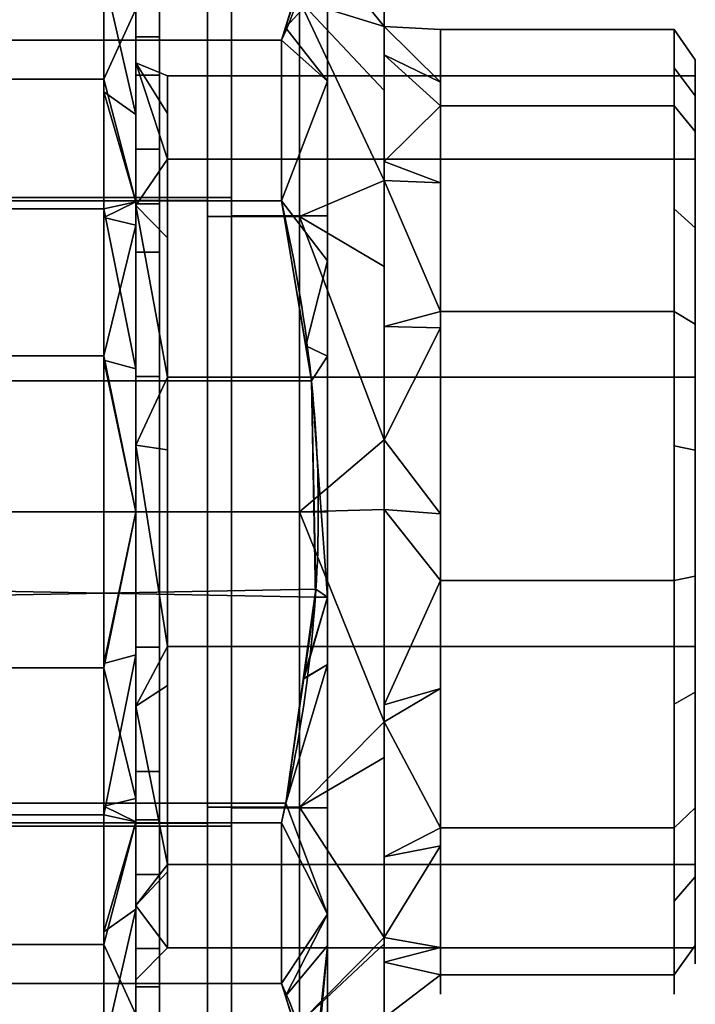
# Model space of a CAD drawing. Header units: millimetres. Extents: x -115 to 115, y -168 to 68.
# Tile 177 of 182: x 73 to 115, y -31 to 31. Entities that reach past the tile are written whole.
import ezdxf

# ---------------------------------------------------------------- set-up
doc = ezdxf.new("R2010")
doc.units = ezdxf.units.MM
for name, color, linetype, true_color in [('100', 7, 'Continuous', 0xffffff), ('102', 7, 'Continuous', 0xffffff), ('103', 7, 'Continuous', 0xffffff)]:
    doc.layers.add(name, color=color, linetype=linetype, true_color=true_color)

msp = doc.modelspace()

# ---------------------------------------------------------------- linework, layer by layer
at = {"layer": '100', "color": 163, "linetype": 'Continuous', "extrusion": (-1, 0, 0)}
msp.add_circle((0, 0, -78), 40.767, dxfattribs=at)
at = {"layer": '100', "color": 163, "linetype": 'Continuous', "extrusion": (1, 0, 0)}
msp.add_circle((0, 0, 80), 38.767, dxfattribs=at)
at = {"layer": '100', "color": 163, "linetype": 'Continuous'}
for points in [[(80, -19.383, 33.573), (80, 38.767), (80, 33.573, 19.383)], [(80, -19.383, 33.573), (80, 33.573, -19.383), (80, 38.767)], [(78, 38.118, 14.456), (67, 38.118, 14.456), (67, 27.034, 30.515), (78, 27.034, 30.515)], [(78, 18.945, -36.097), (67, 18.945, -36.097), (67, 33.551, -23.158), (78, 33.551, -23.158)], [(78, 33.551, -23.158), (80, 33.573, -19.383), (80, 24.823, -28.133)], [(80, 24.823, -28.133), (78, 26.248, -29.628), (78, 33.551, -23.158)], [(80, -19.383, 33.573), (80, 19.383, -33.573), (80, 33.573, -19.383)], [(80, 33.573, 19.383), (80, 19.383, 33.573), (80, 0, 38.767), (80, -19.383, 33.573)], [(80, 31.42, 21.537), (78, 32.576, 22.485), (78, 27.034, 30.515)], [(80, 19.383, 33.573), (80, 31.42, 21.537), (78, 27.034, 30.515)], [(78, 27.034, 30.515), (67, 27.034, 30.515), (67, 9.756, 39.582), (78, 9.756, 39.582)], [(78, 27.034, 30.515), (78, 18.395, 35.048), (80, 19.383, 33.573)], [(78, 26.248, -29.628), (80, 24.823, -28.133), (80, 19.383, -33.573)], [(80, 19.383, -33.573), (78, 18.945, -36.097), (78, 26.248, -29.628)], [(78, 18.395, 35.048), (80, 17.919, 33.966), (80, 19.383, 33.573)], [(78, 18.945, -36.097), (80, 19.383, -33.573), (80, 8.938, -36.372)], [(80, 19.383, -33.573), (80, -38.767), (80, -33.573, -19.383)], [(80, 19.383, -33.573), (80, -19.383, 33.573), (80, -33.573, 19.383), (80, -38.767)], [(80, -33.573, -19.383), (80, -19.383, -33.573), (80, 0, -38.767), (80, 19.383, -33.573)], [(78, 0, -40.767), (67, 0, -40.767), (67, 18.945, -36.097), (78, 18.945, -36.097)], [(80, 8.938, -36.372), (78, 9.473, -38.432), (78, 18.945, -36.097)], [(80, 17.919, 33.966), (78, 18.395, 35.048), (78, 9.756, 39.582)], [(80, 0, 38.767), (80, 17.919, 33.966), (78, 9.756, 39.582)], [(78, 9.756, 39.582), (67, 9.756, 39.582), (67, -9.756, 39.582), (78, -9.756, 39.582)], [(78, 9.756, 39.582), (78, 0, 39.582), (80, 0, 38.767)], [(78, 9.473, -38.432), (80, 8.938, -36.372), (80, 0, -38.767)], [(80, 0, -38.767), (78, 0, -40.767), (78, 9.473, -38.432)], [(78, -18.945, -36.097), (67, -18.945, -36.097), (67, 0, -40.767), (78, 0, -40.767)], [(78, -9.473, -38.432), (78, 0, -40.767), (80, 0, -38.767)], [(80, 0, 38.767), (78, 0, 39.582), (78, -9.756, 39.582)], [(78, -9.756, 39.582), (80, -17.919, 33.966), (80, 0, 38.767)], [(80, 0, -38.767), (80, -8.938, -36.372), (78, -9.473, -38.432)], [(80, -8.938, -36.372), (80, -19.383, -33.573), (78, -18.945, -36.097)], [(78, -18.945, -36.097), (78, -9.473, -38.432), (80, -8.938, -36.372)], [(78, -9.756, 39.582), (67, -9.756, 39.582), (67, -27.034, 30.515), (78, -27.034, 30.515)], [(78, -9.756, 39.582), (78, -18.395, 35.048), (80, -17.919, 33.966)], [(80, -19.383, 33.573), (80, -17.919, 33.966), (78, -18.395, 35.048)], [(80, -19.383, 33.573), (78, -18.395, 35.048), (78, -27.034, 30.515)], [(78, -33.551, -23.158), (67, -33.551, -23.158), (67, -18.945, -36.097), (78, -18.945, -36.097)], [(78, -26.248, -29.628), (78, -18.945, -36.097), (80, -19.383, -33.573)], [(78, -27.034, 30.515), (80, -31.42, 21.537), (80, -19.383, 33.573)], [(80, -19.383, -33.573), (80, -24.823, -28.133), (78, -26.248, -29.628)], [(80, -24.823, -28.133), (80, -33.573, -19.383), (78, -33.551, -23.158)], [(78, -33.551, -23.158), (78, -26.248, -29.628), (80, -24.823, -28.133)], [(78, -27.034, 30.515), (67, -27.034, 30.515), (67, -38.118, 14.456), (78, -38.118, 14.456)], [(78, -27.034, 30.515), (78, -32.576, 22.485), (80, -31.42, 21.537)]]:
    msp.add_3dface(points, dxfattribs=at)
at = {"layer": '102', "color": 72, "linetype": 'Continuous', "extrusion": (1, 0, 0)}
for centre, radius in [((0, 0, 80), 38.9), ((0, 0, 84.5), 36.9), ((0, 0, 99.071), 30.15), ((0, 0, 115), 28.25), ((0, 0, 115), 27.25)]:
    msp.add_circle(centre, radius, dxfattribs=at)
at = {"layer": '102', "color": 72, "linetype": 'Continuous', "extrusion": (-1, 0, 0)}
for centre, radius in [((0, 0, -84.5), 38.9), ((0, 0, -90.25), 36.9), ((0, 0, -95.536), 31.614), ((0, 0, -113.67), 30.15), ((0, 0, -82), 27.25)]:
    msp.add_circle(centre, radius, dxfattribs=at)
at = {"layer": '102', "color": 72, "linetype": 'Continuous', "extrusion": (1, 5.78241e-16, 0)}
msp.add_circle((0, 0, 80), 29.25, dxfattribs=at)
at = {"layer": '102', "color": 72, "linetype": 'Continuous'}
for points in [[(80, 38.9), (80, 33.688, -19.45), (80, 28.065, -8.241)], [(80, 28.065, -8.241), (80, 28.065, 8.241), (80, 33.688, 19.45), (80, 38.9)], [(90.25, 36.9), (90.25, 31.956, 18.45), (95.536, 30.334, 8.907)], [(90.25, 36.9), (95.536, 30.334), (95.536, 30.334, -8.907)], [(95.536, 30.334, -8.907), (90.25, 31.956, -18.45), (90.25, 36.9)], [(95.536, 30.334, 8.907), (95.536, 30.334), (90.25, 36.9)], [(84.5, 19.45, -33.688), (80, 19.45, -33.688), (80, 33.688, -19.45), (84.5, 33.688, -19.45)], [(84.5, 33.688, 19.45), (80, 33.688, 19.45), (80, 19.45, 33.688), (84.5, 19.45, 33.688)], [(80, 19.45, 33.688), (80, 33.688, 19.45), (80, 28.065, 8.241), (80, 19.155, 22.106)], [(80, 19.155, -22.106), (80, 28.065, -8.241), (80, 33.688, -19.45), (80, 19.45, -33.688)], [(84.5, 33.688, 19.45), (84.5, 19.45, 33.688), (84.5, 18.45, 31.956), (84.5, 31.956, 18.45)], [(84.5, 19.45, -33.688), (84.5, 33.688, -19.45), (84.5, 31.956, -18.45), (84.5, 18.45, -31.956)], [(90.25, 18.45, -31.956), (84.5, 18.45, -31.956), (84.5, 31.956, -18.45), (90.25, 31.956, -18.45)], [(90.25, 31.956, 18.45), (84.5, 31.956, 18.45), (84.5, 18.45, 31.956), (90.25, 18.45, 31.956)], [(90.25, 31.956, 18.45), (90.25, 18.45, 31.956), (95.536, 20.703, 23.893)], [(90.25, 31.956, 18.45), (95.536, 26.332, 15.134), (95.536, 30.334, 8.907)], [(90.25, 31.956, -18.45), (95.536, 26.332, -15.134), (95.536, 20.703, -23.893)], [(95.536, 20.703, -23.893), (90.25, 18.45, -31.956), (90.25, 31.956, -18.45)], [(95.536, 30.334, -8.907), (95.536, 26.332, -15.134), (90.25, 31.956, -18.45)], [(95.536, 20.703, 23.893), (95.536, 26.332, 15.134), (90.25, 31.956, 18.45)], [(99.071, 30.15), (95.536, 30.334), (95.536, 30.334, 8.907)], [(95.536, 30.334, 8.907), (99.071, 26.849, 11.242), (99.071, 30.15)], [(99.071, 30.15), (99.071, 26.849, -11.242), (95.536, 30.334, -8.907)], [(99.071, 26.849, -11.242), (95.536, 28.553, -11.678), (95.536, 30.334, -8.907)], [(95.536, 30.334, -8.907), (95.536, 30.334), (99.071, 30.15)], [(95.536, 30.334, 8.907), (95.536, 28.553, 11.678), (99.071, 26.849, 11.242)], [(113.67, 25.364, -16.3), (99.071, 25.364, -16.3), (99.071, 30.15), (113.67, 30.15)], [(113.67, 30.15), (99.071, 30.15), (99.071, 25.364, 16.3), (113.67, 25.364, 16.3)], [(113.67, 30.15), (113.67, 27.757, 8.15), (115, 26.008, 7.637), (115, 28.25)], [(115, 28.25), (115, 26.008, -7.637), (113.67, 27.757, -8.15), (113.67, 30.15)], [(99.071, 25.364, 16.3), (95.536, 28.553, 11.678), (95.536, 21.885, 22.053)], [(95.536, 21.885, -22.053), (95.536, 28.553, -11.678), (99.071, 25.364, -16.3)], [(95.536, 28.553, -11.678), (99.071, 26.849, -11.242), (99.071, 25.364, -16.3)], [(99.071, 25.364, 16.3), (99.071, 26.849, 11.242), (95.536, 28.553, 11.678)], [(80, 28.065, 8.241), (82, 24.888, 7.269), (82, 22.046, 16.017)], [(82, 22.046, 16.017), (80, 19.155, 22.106), (80, 28.065, 8.241)], [(80, 28.065, -8.241), (82, 24.888, -7.269), (82, 27.25)], [(82, 27.25), (80, 28.065, 8.241), (80, 28.065, -8.241)], [(80, 28.065, -8.241), (80, 19.155, -22.106), (82, 22.046, -16.017)], [(82, 22.046, -16.017), (82, 24.888, -7.269), (80, 28.065, -8.241)], [(82, 27.25), (82, 24.888, 7.269), (80, 28.065, 8.241)], [(113.67, 25.364, -16.3), (113.67, 27.757, -8.15), (115, 26.008, -7.637), (115, 23.765, -15.273)], [(115, 23.765, 15.273), (115, 26.008, 7.637), (113.67, 27.757, 8.15), (113.67, 25.364, 16.3)], [(115, 28.25), (115, 23.765, 15.273), (115, 22.046, 16.017), (115, 27.25)], [(115, 27.25), (115, 22.046, -16.017), (115, 23.765, -15.273), (115, 28.25)], [(115, 22.046, 16.017), (82, 22.046, 16.017), (82, 27.25), (115, 27.25)], [(115, 27.25), (82, 27.25), (82, 22.046, -16.017), (115, 22.046, -16.017)], [(95.536, 21.885, 22.053), (99.071, 20.57, 20.454), (99.071, 25.364, 16.3)], [(99.071, 25.364, -16.3), (99.071, 20.57, -20.454), (95.536, 21.885, -22.053)], [(113.67, 12.525, -27.425), (99.071, 12.525, -27.425), (99.071, 25.364, -16.3), (113.67, 25.364, -16.3)], [(113.67, 25.364, 16.3), (99.071, 25.364, 16.3), (99.071, 12.525, 27.425), (113.67, 12.525, 27.425)], [(113.67, 25.364, 16.3), (113.67, 18.944, 21.863), (115, 17.75, 20.485), (115, 23.765, 15.273)], [(115, 23.765, -15.273), (115, 17.75, -20.485), (113.67, 18.944, -21.863), (113.67, 25.364, -16.3)], [(115, 23.765, 15.273), (115, 11.735, 25.697), (115, 8.421, 25.916), (115, 22.046, 16.017)], [(115, 22.046, -16.017), (115, 8.421, -25.916), (115, 11.735, -25.697), (115, 23.765, -15.273)], [(80, 19.155, -22.106), (82, 17.12, -19.596), (82, 22.046, -16.017)], [(82, 22.046, 16.017), (82, 17.12, 19.596), (80, 19.155, 22.106)], [(115, 8.421, 25.916), (82, 8.421, 25.916), (82, 22.046, 16.017), (115, 22.046, 16.017)], [(115, 22.046, -16.017), (82, 22.046, -16.017), (82, 8.421, -25.916), (115, 8.421, -25.916)], [(99.071, 20.57, 20.454), (95.536, 21.885, 22.053), (95.536, 20.703, 23.893)], [(95.536, 20.703, -23.893), (95.536, 21.885, -22.053), (99.071, 20.57, -20.454)], [(90.25, 18.45, 31.956), (95.536, 15.335, 26.344), (95.536, 20.703, 23.893)], [(95.536, 20.703, -23.893), (95.536, 15.335, -26.344), (90.25, 18.45, -31.956)], [(95.536, 20.703, 23.893), (95.536, 11.575, 28.061), (99.071, 12.525, 27.425)], [(95.536, 20.703, -23.893), (99.071, 20.57, -20.454), (99.071, 12.525, -27.425)], [(99.071, 12.525, -27.425), (95.536, 11.575, -28.061), (95.536, 20.703, -23.893)], [(99.071, 12.525, 27.425), (99.071, 20.57, 20.454), (95.536, 20.703, 23.893)], [(84.5, 0, -38.9), (80, 0, -38.9), (80, 19.45, -33.688), (84.5, 19.45, -33.688)], [(84.5, 19.45, 33.688), (80, 19.45, 33.688), (80, 0, 38.9), (84.5, 0, 38.9)], [(80, 19.45, -33.688), (80, 0, -38.9), (80, 4.163, -28.952), (80, 19.155, -22.106)], [(80, 19.155, 22.106), (80, 4.163, 28.952), (80, 0, 38.9), (80, 19.45, 33.688)], [(80, 19.155, 22.106), (82, 17.12, 19.596), (82, 8.421, 25.916)], [(82, 8.421, 25.916), (80, 4.163, 28.952), (80, 19.155, 22.106)], [(80, 19.155, -22.106), (80, 4.163, -28.952), (82, 8.421, -25.916)], [(82, 8.421, -25.916), (82, 17.12, -19.596), (80, 19.155, -22.106)], [(84.5, 19.45, 33.688), (84.5, 0, 38.9), (84.5, 0, 36.9), (84.5, 18.45, 31.956)], [(84.5, 18.45, -31.956), (84.5, 0, -36.9), (84.5, 0, -38.9), (84.5, 19.45, -33.688)], [(113.67, 12.525, -27.425), (113.67, 18.944, -21.863), (115, 17.75, -20.485), (115, 11.735, -25.697)], [(115, 11.735, 25.697), (115, 17.75, 20.485), (113.67, 18.944, 21.863), (113.67, 12.525, 27.425)], [(90.25, 0, -36.9), (84.5, 0, -36.9), (84.5, 18.45, -31.956), (90.25, 18.45, -31.956)], [(90.25, 18.45, 31.956), (84.5, 18.45, 31.956), (84.5, 0, 36.9), (90.25, 0, 36.9)], [(90.25, 18.45, 31.956), (90.25, 0, 36.9), (95.536, 4.499, 31.293)], [(90.25, 18.45, -31.956), (95.536, 15.335, -26.344), (95.536, 4.499, -31.293)], [(95.536, 4.499, -31.293), (90.25, 0, -36.9), (90.25, 18.45, -31.956)], [(95.536, 4.499, 31.293), (95.536, 15.335, 26.344), (90.25, 18.45, 31.956)], [(95.536, 11.575, 28.061), (99.071, 11.497, 27.573), (99.071, 12.525, 27.425)], [(99.071, 12.525, -27.425), (99.071, 11.497, -27.573), (95.536, 11.575, -28.061)], [(113.67, -4.291, -29.843), (99.071, -4.291, -29.843), (99.071, 12.525, -27.425), (113.67, 12.525, -27.425)], [(113.67, 12.525, 27.425), (99.071, 12.525, 27.425), (99.071, -4.291, 29.843), (113.67, -4.291, 29.843)], [(113.67, 12.525, 27.425), (113.67, 4.117, 28.634), (115, 3.858, 26.83), (115, 11.735, 25.697)], [(115, 11.735, -25.697), (115, 3.858, -26.83), (113.67, 4.117, -28.634), (113.67, 12.525, -27.425)], [(115, 8.421, 25.916), (115, 11.735, 25.697), (115, -4.02, 27.962)], [(115, -4.02, -27.962), (115, 11.735, -25.697), (115, 8.421, -25.916)], [(99.071, 11.497, 27.573), (95.536, 11.575, 28.061), (95.536, 4.499, 31.293)], [(95.536, 4.499, -31.293), (95.536, 11.575, -28.061), (99.071, 11.497, -27.573)], [(95.536, 4.499, 31.293), (99.071, -0.13, 29.245), (99.071, 11.497, 27.573)], [(99.071, 11.497, -27.573), (99.071, -0.13, -29.245), (95.536, 4.499, -31.293)], [(80, 4.163, -28.952), (82, 3.878, -25.916), (82, 8.421, -25.916)], [(82, 8.421, 25.916), (82, 3.878, 25.916), (80, 4.163, 28.952)], [(115, -8.421, 25.916), (82, -8.421, 25.916), (82, 8.421, 25.916), (115, 8.421, 25.916)], [(115, 8.421, -25.916), (82, 8.421, -25.916), (82, -8.421, -25.916), (115, -8.421, -25.916)], [(115, -4.02, 27.962), (115, -8.421, 25.916), (115, 8.421, 25.916)], [(115, 8.421, -25.916), (115, -8.421, -25.916), (115, -4.02, -27.962)], [(90.25, 0, 36.9), (95.536, 0.136, 30.665), (95.536, 4.499, 31.293)], [(95.536, 4.499, -31.293), (95.536, 0.136, -30.665), (90.25, 0, -36.9)], [(99.071, -0.13, -29.245), (95.536, 0.136, -30.665), (95.536, 4.499, -31.293)], [(95.536, 4.499, 31.293), (95.536, 0.136, 30.665), (99.071, -0.13, 29.245)], [(80, 4.163, 28.952), (82, 3.878, 25.916), (82, -8.421, 25.916)], [(82, -8.421, 25.916), (80, -12.151, 26.607), (80, 4.163, 28.952)], [(80, 4.163, -28.952), (80, -12.151, -26.607), (82, -8.421, -25.916)], [(82, -8.421, -25.916), (82, 3.878, -25.916), (80, 4.163, -28.952)], [(80, 0, -38.9), (80, -19.45, -33.688), (80, -12.151, -26.607), (80, 4.163, -28.952)], [(80, -19.45, 33.688), (80, 0, 38.9), (80, 4.163, 28.952), (80, -12.151, 26.607)], [(113.67, -4.291, -29.843), (113.67, 4.117, -28.634), (115, 3.858, -26.83), (115, -4.02, -27.962)], [(115, -4.02, 27.962), (115, 3.858, 26.83), (113.67, 4.117, 28.634), (113.67, -4.291, 29.843)], [(84.5, 0, 38.9), (80, 0, 38.9), (80, -19.45, 33.688), (84.5, -19.45, 33.688)], [(84.5, 0, 38.9), (84.5, -19.45, 33.688), (84.5, -18.45, 31.956), (84.5, 0, 36.9)], [(84.5, -19.45, -33.688), (84.5, 0, -38.9), (84.5, 0, -36.9), (84.5, -18.45, -31.956)], [(90.25, 0, 36.9), (84.5, 0, 36.9), (84.5, -18.45, 31.956), (90.25, -18.45, 31.956)], [(90.25, 0, -36.9), (95.536, 0.136, -30.665), (95.536, -13.133, -28.758)], [(95.536, -13.133, 28.758), (95.536, 0.136, 30.665), (90.25, 0, 36.9)], [(95.536, -13.133, -28.758), (90.25, -18.45, -31.956), (90.25, 0, -36.9)], [(99.071, -4.291, 29.843), (95.536, 0.136, 30.665), (95.536, -12.056, 28.912)], [(95.536, -12.056, -28.912), (95.536, 0.136, -30.665), (99.071, -4.291, -29.843)], [(95.536, 0.136, -30.665), (99.071, -0.13, -29.245), (99.071, -4.291, -29.843)], [(99.071, -4.291, 29.843), (99.071, -0.13, 29.245), (95.536, 0.136, 30.665)], [(84.5, -19.45, -33.688), (80, -19.45, -33.688), (80, 0, -38.9), (84.5, 0, -38.9)], [(90.25, -18.45, -31.956), (84.5, -18.45, -31.956), (84.5, 0, -36.9), (90.25, 0, -36.9)], [(90.25, 0, 36.9), (90.25, -18.45, 31.956), (95.536, -13.133, 28.758)], [(95.536, -12.056, 28.912), (99.071, -11.039, 26.762), (99.071, -4.291, 29.843)], [(99.071, -4.291, -29.843), (99.071, -11.039, -26.762), (95.536, -12.056, -28.912)], [(113.67, -19.744, -22.786), (99.071, -19.744, -22.786), (99.071, -4.291, -29.843), (113.67, -4.291, -29.843)], [(113.67, -4.291, 29.843), (99.071, -4.291, 29.843), (99.071, -19.744, 22.786), (113.67, -19.744, 22.786)], [(113.67, -4.291, 29.843), (113.67, -12.017, 26.314), (115, -11.26, 24.656), (115, -4.02, 27.962)], [(115, -4.02, -27.962), (115, -11.26, -24.656), (113.67, -12.017, -26.314), (113.67, -4.291, -29.843)], [(115, -18.5, -21.35), (115, -4.02, -27.962), (115, -8.421, -25.916)], [(115, -8.421, 25.916), (115, -4.02, 27.962), (115, -18.5, 21.35)], [(80, -12.151, -26.607), (82, -10.855, -24.148), (82, -8.421, -25.916)], [(82, -8.421, 25.916), (82, -10.855, 24.148), (80, -12.151, 26.607)], [(115, -22.046, 16.017), (82, -22.046, 16.017), (82, -8.421, 25.916), (115, -8.421, 25.916)], [(115, -8.421, -25.916), (82, -8.421, -25.916), (82, -22.046, -16.017), (115, -22.046, -16.017)], [(115, -18.5, 21.35), (115, -16.017, 22.046), (115, -8.421, 25.916)], [(115, -8.421, -25.916), (115, -23.765, -15.273), (115, -18.5, -21.35)], [(115, -8.421, -25.916), (115, -22.046, -16.017), (115, -23.765, -15.273)], [(80, -12.151, 26.607), (82, -10.855, 24.148), (82, -22.046, 16.017)], [(82, -22.046, -16.017), (82, -10.855, -24.148), (80, -12.151, -26.607)], [(99.071, -11.039, 26.762), (95.536, -12.056, 28.912), (95.536, -13.133, 28.758)], [(95.536, -13.133, -28.758), (99.071, -11.039, -26.762), (99.071, -19.744, -22.786)], [(95.536, -13.133, -28.758), (95.536, -12.056, -28.912), (99.071, -11.039, -26.762)], [(99.071, -19.744, 22.786), (99.071, -11.039, 26.762), (95.536, -13.133, 28.758)], [(113.67, -19.744, -22.786), (113.67, -12.017, -26.314), (115, -11.26, -24.656), (115, -18.5, -21.35)], [(115, -18.5, 21.35), (115, -11.26, 24.656), (113.67, -12.017, 26.314), (113.67, -19.744, 22.786)], [(82, -22.046, 16.017), (80, -24.607, 15.814), (80, -12.151, 26.607)], [(80, -12.151, -26.607), (80, -24.607, -15.814), (82, -22.046, -16.017)], [(80, -33.688, 19.45), (80, -19.45, 33.688), (80, -12.151, 26.607), (80, -24.607, 15.814)], [(80, -24.607, -15.814), (80, -12.151, -26.607), (80, -19.45, -33.688), (80, -33.688, -19.45)], [(90.25, -18.45, 31.956), (95.536, -15.343, 26.843), (95.536, -13.133, 28.758)], [(95.536, -13.133, -28.758), (95.536, -15.343, -26.843), (90.25, -18.45, -31.956)], [(95.536, -13.133, 28.758), (95.536, -21.569, 21.448), (99.071, -19.744, 22.786)], [(99.071, -19.744, -22.786), (95.536, -21.569, -21.448), (95.536, -13.133, -28.758)], [(90.25, -18.45, -31.956), (95.536, -15.343, -26.843), (95.536, -26.596, -17.092)], [(95.536, -26.596, 17.092), (95.536, -15.343, 26.843), (90.25, -18.45, 31.956)], [(115, -18.5, 21.35), (115, -23.765, 15.273), (115, -22.046, 16.017), (115, -16.017, 22.046)], [(84.5, -33.688, -19.45), (84.5, -19.45, -33.688), (84.5, -18.45, -31.956), (84.5, -31.956, -18.45)], [(84.5, -19.45, 33.688), (84.5, -33.688, 19.45), (84.5, -31.956, 18.45), (84.5, -18.45, 31.956)], [(90.25, -31.956, -18.45), (84.5, -31.956, -18.45), (84.5, -18.45, -31.956), (90.25, -18.45, -31.956)], [(90.25, -18.45, 31.956), (84.5, -18.45, 31.956), (84.5, -31.956, 18.45), (90.25, -31.956, 18.45)], [(90.25, -18.45, 31.956), (90.25, -31.956, 18.45), (95.536, -26.596, 17.092)], [(95.536, -26.596, -17.092), (90.25, -31.956, -18.45), (90.25, -18.45, -31.956)], [(113.67, -19.744, 22.786), (113.67, -24.336, 15.64), (115, -22.803, 14.654), (115, -18.5, 21.35)], [(115, -18.5, -21.35), (115, -22.803, -14.654), (113.67, -24.336, -15.64), (113.67, -19.744, -22.786)], [(84.5, -33.688, -19.45), (80, -33.688, -19.45), (80, -19.45, -33.688), (84.5, -19.45, -33.688)], [(84.5, -19.45, 33.688), (80, -19.45, 33.688), (80, -33.688, 19.45), (84.5, -33.688, 19.45)], [(95.536, -21.569, 21.448), (99.071, -20.871, 21.032), (99.071, -19.744, 22.786)], [(99.071, -19.744, -22.786), (99.071, -20.871, -21.032), (95.536, -21.569, -21.448)], [(113.67, -28.929, -8.494), (99.071, -28.929, -8.494), (99.071, -19.744, -22.786), (113.67, -19.744, -22.786)], [(113.67, -19.744, 22.786), (99.071, -19.744, 22.786), (99.071, -28.929, 8.494), (113.67, -28.929, 8.494)], [(99.071, -20.871, 21.032), (95.536, -21.569, 21.448), (95.536, -26.596, 17.092)], [(95.536, -26.596, 17.092), (99.071, -27.231, 11.137), (99.071, -20.871, 21.032)], [(99.071, -20.871, -21.032), (99.071, -27.231, -11.137), (95.536, -26.596, -17.092)], [(95.536, -26.596, -17.092), (95.536, -21.569, -21.448), (99.071, -20.871, -21.032)], [(80, -24.607, -15.814), (82, -22.507, -14.597), (82, -22.046, -16.017)], [(82, -22.046, 16.017), (82, -22.507, 14.597), (80, -24.607, 15.814)], [(115, -27.25), (82, -27.25), (82, -22.046, 16.017), (115, -22.046, 16.017)], [(115, -22.046, -16.017), (82, -22.046, -16.017), (82, -27.25), (115, -27.25)], [(115, -27.106, -7.959), (115, -23.765, -15.273), (115, -22.046, -16.017), (115, -25.916, -8.421)], [(115, -25.916, 8.421), (115, -22.046, 16.017), (115, -23.765, 15.273), (115, -27.106, 7.959)], [(80, -24.607, 15.814), (82, -22.507, 14.597), (82, -27.25)], [(82, -27.25), (82, -22.507, -14.597), (80, -24.607, -15.814)], [(113.67, -28.929, -8.494), (113.67, -24.336, -15.64), (115, -22.803, -14.654), (115, -27.106, -7.959)], [(115, -27.106, 7.959), (115, -22.803, 14.654), (113.67, -24.336, 15.64), (113.67, -28.929, 8.494)], [(80, -24.607, -15.814), (80, -29.25), (82, -27.25)], [(82, -27.25), (80, -29.25), (80, -24.607, 15.814)], [(80, -33.688, -19.45), (80, -38.9), (80, -29.25), (80, -24.607, -15.814)], [(80, -24.607, 15.814), (80, -29.25), (80, -38.9), (80, -33.688, 19.45)], [(115, -27.106, 7.959), (115, -28.25), (115, -27.25), (115, -25.916, 8.421)], [(115, -25.916, -8.421), (115, -27.25), (115, -28.25), (115, -27.106, -7.959)], [(90.25, -31.956, 18.45), (95.536, -27.005, 15.698), (95.536, -26.596, 17.092)], [(95.536, -26.596, -17.092), (95.536, -27.005, -15.698), (90.25, -31.956, -18.45)], [(90.25, -31.956, -18.45), (95.536, -27.005, -15.698), (95.536, -31.614)], [(95.536, -31.614), (95.536, -27.005, 15.698), (90.25, -31.956, 18.45)], [(99.071, -27.231, -11.137), (95.536, -28.153, -11.789), (95.536, -26.596, -17.092)], [(95.536, -26.596, 17.092), (95.536, -28.153, 11.789), (99.071, -27.231, 11.137)], [(95.536, -28.153, -11.789), (99.071, -27.231, -11.137), (99.071, -28.929, -8.494)], [(99.071, -28.929, 8.494), (99.071, -27.231, 11.137), (95.536, -28.153, 11.789)], [(113.67, -28.929, 8.494), (113.67, -28.929), (115, -27.106), (115, -27.106, 7.959)], [(115, -27.106, -7.959), (115, -27.106), (113.67, -28.929), (113.67, -28.929, -8.494)], [(99.071, -28.929, 8.494), (95.536, -28.153, 11.789), (95.536, -31.614)], [(95.536, -31.614), (95.536, -28.153, -11.789), (99.071, -28.929, -8.494)], [(95.536, -31.614), (99.071, -28.929), (99.071, -28.929, 8.494)], [(99.071, -28.929, -8.494), (99.071, -28.929), (95.536, -31.614)], [(113.67, -28.929, 8.494), (99.071, -28.929, 8.494), (99.071, -28.929, -8.494), (113.67, -28.929, -8.494)]]:
    msp.add_3dface(points, dxfattribs=at)
at = {"layer": '103', "color": 72, "linetype": 'Continuous'}
for p, q in [((66.887, 29.467, 39.462), (89.113, 29.467, 39.462)), ((89.113, 29.467, -39.462), (66.887, 29.467, -39.462)), ((66.887, 19.442, -45.25), (89.113, 19.442, -45.25)), ((89.113, 19.442, 45.25), (66.887, 19.442, 45.25)), ((89.113, -19.442, -45.25), (66.887, -19.442, -45.25)), ((66.887, -19.442, 45.25), (89.113, -19.442, 45.25)), ((89.113, -29.467, 39.462), (66.887, -29.467, 39.462)), ((66.887, -29.467, -39.462), (89.113, -29.467, -39.462))]:
    msp.add_line(p, q, dxfattribs=at)
at = {"layer": '103', "color": 72, "linetype": 'Continuous', "extrusion": (1, 5.78241e-16, 0)}
for centre, radius in [((0, 0, 92), 44.25), ((0, 0, 86), 39.288)]:
    msp.add_circle(centre, radius, dxfattribs=at)
at = {"layer": '103', "color": 72, "linetype": 'Continuous', "extrusion": (1, 0, 0)}
msp.add_circle((0, 0, 80), 38.5, dxfattribs=at)
at = {"layer": '103', "color": 72, "linetype": 'Continuous', "extrusion": (-1, 0, 0)}
for centre, radius in [((0, 0, -81.5), 38.5), ((0, 0, -86), 37), ((0, 0, -92), 37), ((0, 0, -80), 30), ((0, 0, -81.5), 30)]:
    msp.add_circle(centre, radius, dxfattribs=at)
for start, end in [(233.25138, 246.74862), (113.25138, 126.74862), (293.25138, 306.74862), (53.25138, 66.74862)]:
    msp.add_arc((0, 0, -89.113), 49.25, start, end, dxfattribs=at)
at = {"layer": '103', "color": 72, "linetype": 'Continuous'}
for points in [[(89.113, 29.467, 39.462), (90.573, 32.669, 33.915), (91.417, 35.895, 28.327), (91.428, 42.41, 17.044), (90.576, 45.7, 11.346), (89.113, 48.909, 5.788)], [(89.113, 48.909, -5.788), (90.573, 45.706, -11.335), (91.417, 42.48, -16.923), (91.428, 35.966, -28.206), (90.576, 32.676, -33.904), (89.113, 29.467, -39.462)], [(89.113, -19.442, 45.25), (90.574, -13.033, 45.25), (91.421, -6.542, 45.25), (91.424, 6.502, 45.25), (90.559, 13.098, 45.25), (89.113, 19.442, 45.25)], [(89.113, 19.442, -45.25), (90.559, 13.098, -45.25), (91.424, 6.502, -45.25), (91.421, -6.542, -45.25), (90.574, -13.033, -45.25), (89.113, -19.442, -45.25)], [(89.113, -48.909, 5.788), (90.573, -45.706, 11.335), (91.417, -42.48, 16.923), (91.428, -35.966, 28.206), (90.576, -32.676, 33.904), (89.113, -29.467, 39.462)], [(89.113, -29.467, -39.462), (90.573, -32.669, -33.915), (91.417, -35.895, -28.327), (91.428, -42.41, -17.044), (90.576, -45.7, -11.346), (89.113, -48.909, -5.788)]]:
    msp.add_open_spline(points, degree=3, knots=[0, 0, 0, 0, 0.5, 0.5, 1, 1, 1, 1], dxfattribs=at)
for points in [[(80, 38.5), (80, 33.342, -19.25), (80, 22.672, -19.646), (80, 29.695, -4.269)], [(80, 29.695, -4.269), (80, 27.289, 12.462), (80, 33.342, 19.25), (80, 38.5)], [(81.5, 33.342, -19.25), (81.5, 38.5), (81.5, 29.695, -4.269), (81.5, 22.672, -19.646)], [(81.5, 38.5), (81.5, 33.342, 19.25), (81.5, 27.289, 12.462), (81.5, 29.695, -4.269)], [(91.096, 35.6, -28.839), (89.113, 29.467, -39.462), (66.887, 29.467, -39.462), (64.812, 36.149, -27.888)], [(64.904, 35.6, 28.839), (66.887, 29.467, 39.462), (89.113, 29.467, 39.462), (91.188, 36.149, 27.888)], [(91.188, 36.149, 27.888), (89.362, 30.267, 38.075), (92, 33.122, 29.343)], [(89.373, 30.271, -38.069), (91.096, 35.6, -28.839), (92, 33.122, -29.343)], [(86, 34.024, -19.644), (65.5, 34.024, -19.644), (65.5, 19.644, -34.024), (86, 19.644, -34.024)], [(86, 19.644, 34.024), (65.5, 19.644, 34.024), (65.5, 34.024, 19.644), (86, 34.024, 19.644)], [(86, 18.5, -32.043), (86, 32.043, -18.5), (86, 34.024, -19.644), (86, 19.644, -34.024)], [(86, 19.644, 34.024), (86, 34.024, 19.644), (86, 32.043, 18.5), (86, 18.5, 32.043)], [(80, 19.25, 33.342), (80, 33.342, 19.25), (80, 27.289, 12.462), (80, 16.219, 25.238)], [(80, 33.342, -19.25), (80, 19.25, -33.342), (80, 8.452, -28.785), (80, 22.672, -19.646)], [(81.5, 33.342, 19.25), (80, 33.342, 19.25), (80, 19.25, 33.342), (81.5, 19.25, 33.342)], [(81.5, 19.25, -33.342), (80, 19.25, -33.342), (80, 33.342, -19.25), (81.5, 33.342, -19.25)], [(81.5, 22.672, -19.646), (81.5, 8.452, -28.785), (81.5, 19.25, -33.342), (81.5, 33.342, -19.25)], [(81.5, 16.219, 25.238), (81.5, 27.289, 12.462), (81.5, 33.342, 19.25), (81.5, 19.25, 33.342)], [(89.362, 30.267, 38.075), (92, 26.919, 33.625), (92, 33.122, 29.343)], [(92, 33.122, -29.343), (92, 26.919, -33.625), (89.373, 30.271, -38.069)], [(92, 15.691, -41.374), (92, 33.122, -29.343), (92, 32.043, -18.5), (92, 18.5, -32.043)], [(92, 18.5, 32.043), (92, 32.043, 18.5), (92, 33.122, 29.343), (92, 15.691, 41.374)], [(86, 18.5, -32.043), (92, 18.5, -32.043), (92, 32.043, -18.5), (86, 32.043, -18.5)], [(86, 32.043, 18.5), (92, 32.043, 18.5), (92, 18.5, 32.043), (86, 18.5, 32.043)], [(89.113, 29.467, -39.462), (89.373, 30.271, -38.069), (92, 26.919, -33.625)], [(92, 26.919, 33.625), (89.362, 30.267, 38.075), (89.113, 29.467, 39.462)], [(80, 29.695, -4.269), (81.5, 29.695, -4.269), (81.5, 27.289, 12.462), (80, 27.289, 12.462)], [(80, 22.672, -19.646), (81.5, 22.672, -19.646), (81.5, 29.695, -4.269), (80, 29.695, -4.269)], [(66.887, 19.442, 45.25), (89.113, 19.442, 45.25), (89.113, 29.467, 39.462), (66.887, 29.467, 39.462)], [(66.887, 29.467, -39.462), (89.113, 29.467, -39.462), (89.113, 19.442, -45.25), (66.887, 19.442, -45.25)], [(89.113, 19.442, -45.25), (89.113, 29.467, -39.462), (92, 26.919, -33.625)], [(92, 26.919, 33.625), (89.113, 29.467, 39.462), (89.113, 19.442, 45.25)], [(80, 27.289, 12.462), (81.5, 27.289, 12.462), (81.5, 16.219, 25.238), (80, 16.219, 25.238)], [(92, 26.919, -33.625), (92, 15.691, -41.374), (89.113, 19.442, -45.25)], [(89.113, 19.442, 45.25), (92, 15.691, 41.374), (92, 26.919, 33.625)], [(80, 8.452, -28.785), (81.5, 8.452, -28.785), (81.5, 22.672, -19.646), (80, 22.672, -19.646)], [(90.999, 8.179, 45.25), (89.113, 19.442, 45.25), (66.887, 19.442, 45.25), (65.001, 8.179, 45.25)], [(65.001, 8.179, -45.25), (66.887, 19.442, -45.25), (89.113, 19.442, -45.25), (90.999, 8.179, -45.25)], [(86, 19.644, -34.024), (65.5, 19.644, -34.024), (65.5, 0, -39.288), (86, 0, -39.288)], [(86, 0, 39.288), (65.5, 0, 39.288), (65.5, 19.644, 34.024), (86, 19.644, 34.024)], [(80, -8.452, -28.785), (80, 8.452, -28.785), (80, 19.25, -33.342), (80, 0, -38.5)], [(80, 16.219, 25.238), (80, 0, 30), (80, 0, 38.5), (80, 19.25, 33.342)], [(81.5, 19.25, 33.342), (80, 19.25, 33.342), (80, 0, 38.5), (81.5, 0, 38.5)], [(81.5, 0, -38.5), (80, 0, -38.5), (80, 19.25, -33.342), (81.5, 19.25, -33.342)], [(81.5, 0, -38.5), (81.5, 19.25, -33.342), (81.5, 8.452, -28.785)], [(81.5, 19.25, 33.342), (81.5, 0, 38.5), (81.5, 0, 30), (81.5, 16.219, 25.238)], [(86, 19.644, -34.024), (86, 0, -39.288), (86, 0, -37), (86, 18.5, -32.043)], [(86, 18.5, 32.043), (86, 0, 37), (86, 0, 39.288), (86, 19.644, 34.024)], [(90.631, 10.38, -45.25), (89.113, 19.442, -45.25), (92, 15.691, -41.374)], [(92, 15.691, 41.374), (89.113, 19.442, 45.25), (90.631, 10.38, 45.25)], [(86, 0, -37), (92, 0, -37), (92, 18.5, -32.043), (86, 18.5, -32.043)], [(86, 18.5, 32.043), (92, 18.5, 32.043), (92, 0, 37), (86, 0, 37)], [(92, 15.691, 41.374), (92, -5.334, 43.927), (92, 0, 37), (92, 18.5, 32.043)], [(92, 18.5, -32.043), (92, 0, -37), (92, -5.334, -43.927), (92, 15.691, -41.374)], [(80, 16.219, 25.238), (81.5, 16.219, 25.238), (81.5, 0, 30), (80, 0, 30)], [(90.631, 10.38, 45.25), (92, 9.72, 42.099), (92, 15.691, 41.374)], [(92, 15.691, -41.374), (92, 9.72, -42.099), (90.631, 10.38, -45.25)], [(90.999, 8.179, -45.25), (90.631, 10.38, -45.25), (92, 9.72, -42.099)], [(92, 9.72, 42.099), (90.631, 10.38, 45.25), (90.999, 8.179, 45.25)], [(90.999, 8.179, -45.25), (92, 9.72, -42.099), (92, -5.334, -43.927)], [(92, -5.334, 43.927), (92, 9.72, 42.099), (90.999, 8.179, 45.25)], [(64.726, -4.838, -45.25), (65.001, 8.179, -45.25), (90.999, 8.179, -45.25), (91.242, -5.326, -45.25)], [(91.274, -4.838, 45.25), (90.999, 8.179, 45.25), (65.001, 8.179, 45.25), (64.758, -5.326, 45.25)], [(80, -8.452, -28.785), (81.5, -8.452, -28.785), (81.5, 8.452, -28.785), (80, 8.452, -28.785)], [(81.5, 8.452, -28.785), (81.5, -8.452, -28.785), (81.5, -19.25, -33.342), (81.5, 0, -38.5)], [(92, -5.334, -43.927), (91.242, -5.326, -45.25), (90.999, 8.179, -45.25)], [(90.999, 8.179, 45.25), (91.274, -4.838, 45.25), (92, -5.334, 43.927)], [(86, 0, -39.288), (65.5, 0, -39.288), (65.5, -19.644, -34.024), (86, -19.644, -34.024)], [(86, -19.644, 34.024), (65.5, -19.644, 34.024), (65.5, 0, 39.288), (86, 0, 39.288)], [(80, 0, -38.5), (80, -19.25, -33.342), (80, -8.452, -28.785)], [(80, -19.25, 33.342), (80, 0, 38.5), (80, 0, 30), (80, -16.219, 25.238)], [(81.5, -19.25, -33.342), (80, -19.25, -33.342), (80, 0, -38.5), (81.5, 0, -38.5)], [(81.5, 0, 38.5), (80, 0, 38.5), (80, -19.25, 33.342), (81.5, -19.25, 33.342)], [(80, 0, 30), (81.5, 0, 30), (81.5, -16.219, 25.238), (80, -16.219, 25.238)], [(81.5, -16.219, 25.238), (81.5, 0, 30), (81.5, 0, 38.5), (81.5, -19.25, 33.342)], [(86, 0, -39.288), (86, -19.644, -34.024), (86, -18.5, -32.043), (86, 0, -37)], [(86, -19.644, 34.024), (86, 0, 39.288), (86, 0, 37), (86, -18.5, 32.043)], [(86, -18.5, -32.043), (92, -18.5, -32.043), (92, 0, -37), (86, 0, -37)], [(92, -25.137, -36.417), (92, -5.334, -43.927), (92, 0, -37), (92, -18.5, -32.043)], [(86, 0, 37), (92, 0, 37), (92, -18.5, 32.043), (86, -18.5, 32.043)], [(92, -5.334, 43.927), (92, -25.137, 36.417), (92, -18.5, 32.043), (92, 0, 37)], [(91.242, -5.326, -45.25), (89.386, -18.213, -45.25), (66.614, -18.213, -45.25), (64.726, -4.838, -45.25)], [(64.758, -5.326, 45.25), (66.614, -18.213, 45.25), (89.386, -18.213, 45.25), (91.274, -4.838, 45.25)], [(92, -5.334, 43.927), (91.274, -4.838, 45.25), (90.483, -10.439, 45.25)], [(90.483, -10.439, 45.25), (92, -9.54, 42.332), (92, -5.334, 43.927)], [(90.507, -10.43, -45.25), (91.242, -5.326, -45.25), (92, -5.334, -43.927)], [(92, -5.334, -43.927), (92, -9.54, -42.332), (90.507, -10.43, -45.25)], [(80, -22.672, -19.646), (80, -8.452, -28.785), (80, -19.25, -33.342), (80, -33.342, -19.25)], [(80, -22.672, -19.646), (81.5, -22.672, -19.646), (81.5, -8.452, -28.785), (80, -8.452, -28.785)], [(81.5, -33.342, -19.25), (81.5, -19.25, -33.342), (81.5, -8.452, -28.785), (81.5, -22.672, -19.646)], [(92, -9.54, -42.332), (92, -25.137, -36.417), (89.386, -18.213, -45.25)], [(89.386, -18.213, -45.25), (90.507, -10.43, -45.25), (92, -9.54, -42.332)], [(92, -9.54, 42.332), (90.483, -10.439, 45.25), (89.386, -18.213, 45.25)], [(89.386, -18.213, 45.25), (92, -25.137, 36.417), (92, -9.54, 42.332)], [(80, -16.219, 25.238), (80, -27.289, 12.462), (80, -33.342, 19.25), (80, -19.25, 33.342)], [(80, -16.219, 25.238), (81.5, -16.219, 25.238), (81.5, -27.289, 12.462), (80, -27.289, 12.462)], [(81.5, -19.25, 33.342), (81.5, -33.342, 19.25), (81.5, -27.289, 12.462), (81.5, -16.219, 25.238)], [(66.614, -18.213, 45.25), (66.887, -19.442, 45.25), (89.113, -19.442, 45.25), (89.386, -18.213, 45.25)], [(89.386, -18.213, -45.25), (89.113, -19.442, -45.25), (66.887, -19.442, -45.25), (66.614, -18.213, -45.25)], [(89.113, -19.442, -45.25), (89.386, -18.213, -45.25), (92, -25.137, -36.417)], [(92, -25.137, 36.417), (89.386, -18.213, 45.25), (89.113, -19.442, 45.25)], [(86, -34.024, 19.644), (86, -19.644, 34.024), (86, -18.5, 32.043), (86, -32.043, 18.5)], [(86, -19.644, -34.024), (86, -34.024, -19.644), (86, -32.043, -18.5), (86, -18.5, -32.043)], [(86, -32.043, -18.5), (92, -32.043, -18.5), (92, -18.5, -32.043), (86, -18.5, -32.043)], [(86, -18.5, 32.043), (92, -18.5, 32.043), (92, -32.043, 18.5), (86, -32.043, 18.5)], [(92, -32.043, 18.5), (92, -18.5, 32.043), (92, -25.137, 36.417), (92, -39.181, 20.564)], [(92, -18.5, -32.043), (92, -32.043, -18.5), (92, -39.181, -20.564), (92, -25.137, -36.417)], [(86, -19.644, -34.024), (65.5, -19.644, -34.024), (65.5, -34.024, -19.644), (86, -34.024, -19.644)], [(86, -34.024, 19.644), (65.5, -34.024, 19.644), (65.5, -19.644, 34.024), (86, -19.644, 34.024)], [(66.887, -19.442, -45.25), (89.113, -19.442, -45.25), (89.113, -29.467, -39.462), (66.887, -29.467, -39.462)], [(66.887, -29.467, 39.462), (89.113, -29.467, 39.462), (89.113, -19.442, 45.25), (66.887, -19.442, 45.25)], [(81.5, -33.342, -19.25), (80, -33.342, -19.25), (80, -19.25, -33.342), (81.5, -19.25, -33.342)], [(81.5, -19.25, 33.342), (80, -19.25, 33.342), (80, -33.342, 19.25), (81.5, -33.342, 19.25)], [(92, -25.137, -36.417), (89.113, -29.467, -39.462), (89.113, -19.442, -45.25)], [(89.113, -19.442, 45.25), (89.113, -29.467, 39.462), (92, -25.137, 36.417)], [(80, -33.342, -19.25), (80, -38.5), (80, -29.695, -4.269), (80, -22.672, -19.646)], [(80, -29.695, -4.269), (81.5, -29.695, -4.269), (81.5, -22.672, -19.646), (80, -22.672, -19.646)], [(81.5, -38.5), (81.5, -33.342, -19.25), (81.5, -22.672, -19.646), (81.5, -29.695, -4.269)], [(92, -25.137, 36.417), (89.113, -29.467, 39.462), (89.373, -30.271, 38.069)], [(89.362, -30.267, -38.075), (89.113, -29.467, -39.462), (92, -25.137, -36.417)], [(92, -25.137, -36.417), (92, -27.119, -34.179), (89.362, -30.267, -38.075)], [(89.373, -30.271, 38.069), (92, -27.119, 34.179), (92, -25.137, 36.417)], [(80, -38.5), (80, -33.342, 19.25), (80, -27.289, 12.462), (80, -29.695, -4.269)], [(80, -27.289, 12.462), (81.5, -27.289, 12.462), (81.5, -29.695, -4.269), (80, -29.695, -4.269)], [(81.5, -29.695, -4.269), (81.5, -27.289, 12.462), (81.5, -33.342, 19.25), (81.5, -38.5)], [(91.188, -36.149, -27.888), (89.362, -30.267, -38.075), (92, -27.119, -34.179)], [(92, -27.119, 34.179), (89.373, -30.271, 38.069), (91.096, -35.6, 28.839)], [(92, -39.181, 20.564), (92, -27.119, 34.179), (91.096, -35.6, 28.839)], [(91.188, -36.149, -27.888), (92, -27.119, -34.179), (92, -39.181, -20.564)], [(91.096, -35.6, 28.839), (89.113, -29.467, 39.462), (66.887, -29.467, 39.462), (64.812, -36.149, 27.888)], [(64.904, -35.6, -28.839), (66.887, -29.467, -39.462), (89.113, -29.467, -39.462), (91.188, -36.149, -27.888)]]:
    msp.add_3dface(points, dxfattribs=at)

doc.saveas('drawing.dxf')
